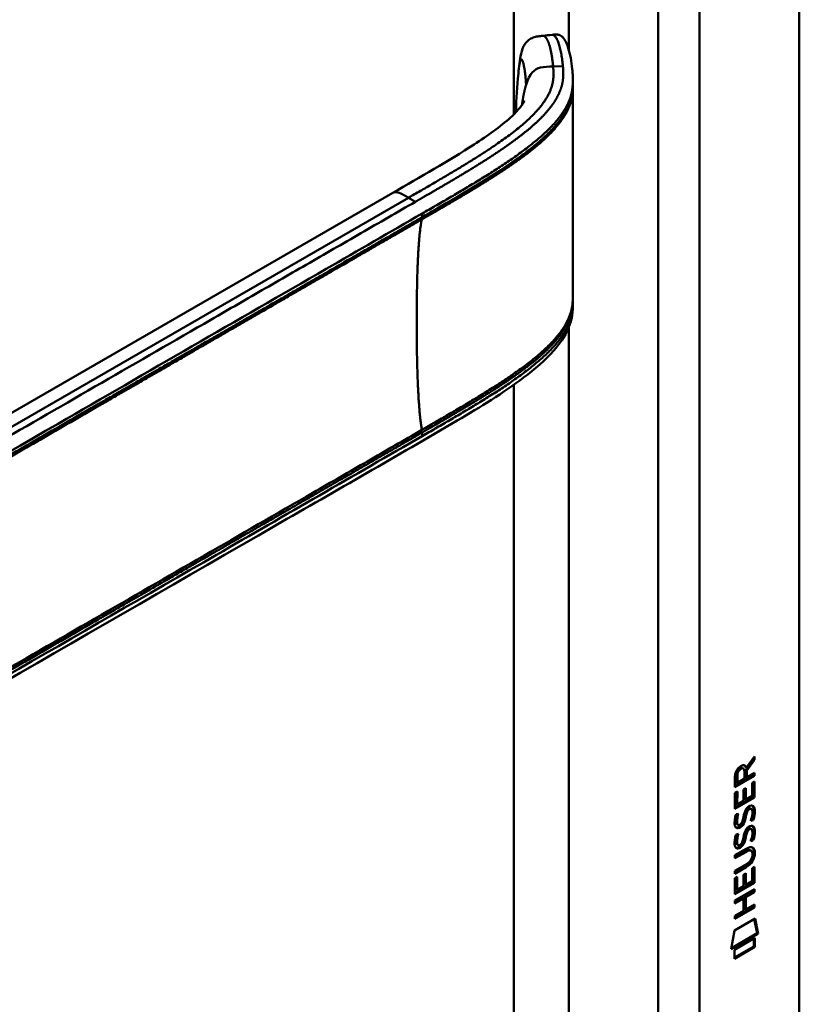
# Model space of a CAD drawing. Header units: millimetres. Extents: x 20 to 833, y 20 to 574.
# Tile 4 of 10: x 407 to 439, y 155 to 195. Entities that reach past the tile are written whole.
import ezdxf

# ---------------------------------------------------------------- set-up
doc = ezdxf.new("R2010")
doc.units = ezdxf.units.MM
doc.header["$LTSCALE"] = 2
doc.layers.add('Sichtbare Kanten(DIN)', color=7, linetype='Continuous', lineweight=50)
doc.layers.add('Sichtbare tangentiale Kanten(DIN)', color=7, linetype='Continuous', lineweight=50)

msp = doc.modelspace()

# ---------------------------------------------------------------- linework, layer by layer
at = {"layer": 'Sichtbare Kanten(DIN)'}
for p, q in [((438.543, 215.986), (438.543, 153.464)), ((429.239, 192.804), (429.239, 192.66)), ((426.862, 189.714), (426.862, 189.714)), ((426.863, 189.481), (426.863, 189.481)), ((390.075, 169.886), (421.839, 188.225)), ((429.239, 183.809), (429.239, 183.809)), ((429.239, 183.804), (429.239, 183.658)), ((436.664, 164.926), (436.341, 164.493)), ((436.368, 164.59), (436.706, 165.043)), ((436.706, 164.902), (436.383, 164.468)), ((436.664, 164.986), (436.664, 164.926)), ((436.664, 164.926), (436.706, 164.902)), ((436.706, 165.043), (436.706, 164.902)), ((436.199, 164.578), (436.241, 164.553)), ((436.284, 164.134), (436.284, 164.424)), ((436.326, 164.615), (436.368, 164.59)), ((436.341, 164.493), (436.341, 164.215)), ((436.341, 164.493), (436.383, 164.468)), ((436.383, 164.468), (436.383, 164.191)), ((436.706, 164.252), (435.897, 163.786)), ((435.897, 163.786), (435.898, 164.215)), ((436.664, 164.277), (435.898, 163.835)), ((435.954, 164.282), (435.954, 163.992)), ((435.954, 163.992), (435.996, 163.968)), ((435.997, 164.258), (435.996, 163.968)), ((435.996, 163.968), (436.284, 164.134)), ((436.341, 164.215), (436.383, 164.191)), ((436.383, 164.191), (436.706, 164.377)), ((436.607, 163.965), (436.706, 164.021)), ((436.663, 163.997), (436.663, 163.385)), ((436.664, 164.352), (436.664, 164.277)), ((436.664, 164.277), (436.706, 164.252)), ((436.706, 164.021), (436.705, 163.36)), ((436.706, 164.377), (436.706, 164.252)), ((435.897, 163.549), (435.996, 163.606)), ((435.996, 163.606), (435.995, 163.074)), ((436.248, 163.22), (436.249, 163.693)), ((436.249, 163.693), (436.347, 163.749)), ((436.305, 163.725), (436.305, 163.301)), ((436.347, 163.749), (436.347, 163.277)), ((436.607, 163.426), (436.607, 163.965)), ((435.897, 162.894), (435.897, 163.549)), ((436.663, 163.385), (435.897, 162.943)), ((436.705, 163.36), (435.897, 162.894)), ((435.953, 163.581), (435.953, 163.098)), ((435.995, 163.074), (436.248, 163.22)), ((436.305, 163.301), (436.347, 163.277)), ((436.347, 163.277), (436.607, 163.426)), ((436.663, 163.385), (436.705, 163.36)), ((435.953, 163.098), (435.995, 163.074)), ((436.368, 162.825), (436.411, 162.801)), ((436.448, 162.91), (436.445, 162.908)), ((436.448, 162.91), (436.491, 162.885)), ((436.491, 162.885), (436.488, 162.883)), ((436.528, 162.917), (436.57, 162.892)), ((435.945, 162.669), (436.041, 162.692)), ((436.302, 162.583), (436.344, 162.559)), ((436.316, 162.656), (436.358, 162.631)), ((436.607, 162.456), (436.649, 162.432)), ((435.959, 162.291), (435.961, 162.286)), ((435.986, 162.257), (436.028, 162.232)), ((436.001, 162.266), (436.003, 162.262)), ((436.194, 162.346), (436.197, 162.353)), ((436.368, 161.993), (436.41, 161.968)), ((436.448, 162.078), (436.445, 162.076)), ((436.448, 162.078), (436.49, 162.053)), ((436.49, 162.053), (436.487, 162.051)), ((436.527, 162.085), (436.57, 162.06)), ((435.945, 161.837), (436.041, 161.86)), ((436.301, 161.751), (436.344, 161.726)), ((436.315, 161.824), (436.358, 161.799)), ((436.606, 161.624), (436.649, 161.599)), ((435.895, 160.982), (436.361, 161.251)), ((436.325, 161.156), (435.895, 160.908)), ((435.958, 161.459), (435.96, 161.454)), ((435.985, 161.425), (436.028, 161.4)), ((436, 161.434), (436.002, 161.43)), ((436.194, 161.514), (436.197, 161.521)), ((436.519, 161.196), (436.562, 161.172)), ((436.368, 161.131), (435.895, 160.859)), ((435.895, 160.859), (435.895, 160.982)), ((436.617, 161.019), (436.617, 161.022)), ((435.895, 160.35), (436.367, 160.623)), ((436.318, 160.52), (435.895, 160.276)), ((436.36, 160.495), (435.895, 160.227)), ((435.895, 160.227), (435.895, 160.35)), ((436.604, 159.918), (436.605, 160.456)), ((436.605, 160.456), (436.703, 160.513)), ((436.661, 160.489), (436.66, 159.876)), ((436.703, 160.513), (436.703, 159.852)), ((435.894, 159.386), (435.895, 160.04)), ((435.895, 160.04), (435.993, 160.097)), ((435.951, 160.073), (435.951, 159.59)), ((435.993, 160.097), (435.993, 159.566)), ((436.246, 160.184), (436.345, 160.241)), ((436.246, 159.712), (436.246, 160.184)), ((436.302, 160.217), (436.302, 159.793)), ((436.345, 160.241), (436.345, 159.768)), ((436.66, 159.876), (435.894, 159.435)), ((436.703, 159.852), (435.894, 159.386)), ((435.894, 159.126), (436.702, 159.592)), ((435.951, 159.59), (435.993, 159.566)), ((435.993, 159.566), (436.246, 159.712)), ((436.302, 159.793), (436.345, 159.768)), ((436.345, 159.768), (436.604, 159.918)), ((436.66, 159.876), (436.703, 159.852)), ((436.66, 159.568), (436.66, 159.494)), ((436.702, 159.592), (436.702, 159.469)), ((436.203, 159.23), (435.894, 159.052)), ((436.245, 159.206), (435.894, 159.003)), ((436.203, 159.23), (436.245, 159.206)), ((436.245, 158.697), (436.245, 159.206)), ((436.304, 159.288), (436.303, 158.779)), ((436.66, 159.494), (436.304, 159.288)), ((436.304, 159.288), (436.346, 159.264)), ((436.702, 159.469), (436.346, 159.264)), ((436.346, 159.264), (436.346, 158.755)), ((436.66, 159.494), (436.702, 159.469)), ((436.659, 158.861), (435.893, 158.42)), ((436.702, 158.837), (435.893, 158.371)), ((435.894, 159.003), (435.894, 159.126)), ((436.303, 158.779), (436.346, 158.755)), ((436.346, 158.755), (436.702, 158.96)), ((436.659, 158.936), (436.659, 158.861)), ((436.659, 158.861), (436.702, 158.837)), ((436.702, 158.96), (436.702, 158.837)), ((435.873, 157.887), (436.723, 158.378)), ((435.893, 158.494), (436.245, 158.697)), ((435.893, 158.371), (435.893, 158.494)), ((436.69, 158.358), (436.808, 157.779)), ((436.723, 158.378), (436.85, 157.754)), ((435.743, 157.116), (435.873, 157.887)), ((436.85, 157.754), (435.743, 157.116)), ((436.808, 157.779), (435.752, 157.17)), ((435.873, 157.098), (436.721, 157.586)), ((436.678, 157.562), (436.678, 157.238)), ((436.721, 157.586), (436.72, 157.213)), ((436.808, 157.779), (436.85, 157.754)), ((436.678, 157.238), (435.873, 156.773)), ((436.72, 157.213), (435.873, 156.724)), ((436.678, 157.238), (436.72, 157.213)), ((435.873, 156.724), (435.873, 157.098))]:
    msp.add_line(p, q, dxfattribs=at)
for centre, major_axis, ratio, start_param, end_param in [((436.288, 164.222), (-0.175, 0.346), 0.819444, 0.044165, 1.01691), ((436.33, 164.198), (-0.175, 0.346), 0.819444, 0.044165, 1.01691), ((435.936, 163.944), (-0.368, -0.732), 0.34929, 2.798951, 3.629759), ((435.894, 163.969), (-0.368, -0.732), 0.34929, 2.798951, 3.03581), ((436.262, 162.251), (-0.258, -0.67), 0.280159, 3.097672, 3.459563), ((436.304, 162.227), (-0.258, -0.67), 0.280159, 2.938175, 3.459563), ((436.317, 163.514), (-0.327, -1.256), 0.153171, 6.026615, 6.087575), ((436.169, 162.672), (-0.178, -0.418), 0.325758, 6.002571, 6.243644), ((436.359, 163.489), (-0.327, -1.256), 0.153171, 6.026615, 6.087575), ((436.212, 162.647), (-0.178, -0.418), 0.325758, 6.002571, 6.462865), ((436.178, 162.345), (-0.0284, -0.0613), 0.214041, 1.386578, 1.694656), ((436.262, 161.42), (0.258, 0.669), 0.280374, 6.239236, 6.601395), ((436.304, 161.395), (0.258, 0.669), 0.280374, 6.079702, 6.601395), ((436.34, 162.776), (0.352, 1.35), 0.146604, 2.895407, 2.954548), ((436.171, 161.844), (0.18, 0.422), 0.324198, 2.862775, 3.102561), ((436.383, 162.752), (0.352, 1.35), 0.146604, 2.895407, 2.954548), ((436.213, 161.82), (0.18, 0.422), 0.324198, 2.862775, 3.320606), ((436.177, 161.513), (0.0284, 0.0613), 0.214041, 4.52817, 4.836248), ((435.28, 159.1), (1.355, 2.199), 0.216474, 5.945573, 6.664037), ((435.238, 159.125), (1.355, 2.199), 0.216474, 5.945573, 6.245566), ((435.239, 161.426), (1.388, -0.568), 0.642788, 5.820817, 6.539156), ((435.281, 161.402), (1.388, -0.568), 0.642788, 5.820817, 6.539156), ((429.989, 163.671), (6.595, -2.821), 0.235363, 6.108423, 6.383356)]:
    msp.add_ellipse(centre, major_axis=major_axis, ratio=ratio, start_param=start_param, end_param=end_param, dxfattribs=at)
for points, knots in [([(426.995, 193.13), (427.022, 193.414), (427.049, 193.687), (427.14, 194.08), (427.184, 194.223), (427.311, 194.409), (427.362, 194.465), (427.477, 194.552), (427.54, 194.586), (427.667, 194.632), (427.732, 194.647), (427.866, 194.669), (427.937, 194.676), (428.005, 194.683)], [0.0001393, 0.0001393, 0.0001393, 0.0001393, 0.2257267, 0.2257267, 0.3531087, 0.3531087, 0.4119079, 0.4119079, 0.4646614, 0.4646614, 0.5139413, 0.5139413, 0.5666249, 0.5666249, 0.5666249, 0.5666249]), ([(428.387, 194.724), (428.408, 194.726), (428.43, 194.729), (428.472, 194.732), (428.493, 194.734), (428.534, 194.735), (428.554, 194.735), (428.596, 194.732), (428.616, 194.729), (428.659, 194.72), (428.681, 194.713), (428.731, 194.693), (428.756, 194.677), (428.822, 194.627), (428.855, 194.588), (428.953, 194.446), (429.003, 194.322), (429.125, 193.931), (429.178, 193.626), (429.218, 193.242), (429.225, 193.17), (429.233, 193.053), (429.235, 193.013), (429.237, 192.948), (429.238, 192.925), (429.239, 192.888), (429.239, 192.875), (429.239, 192.854), (429.239, 192.846), (429.239, 192.834), (429.239, 192.829), (429.239, 192.822), (429.239, 192.82), (429.239, 192.816), (429.239, 192.814), (429.239, 192.812), (429.239, 192.81), (429.239, 192.809)], [0, 0, 0, 0, 0.016078, 0.016078, 0.032034, 0.032034, 0.049551, 0.049551, 0.070842, 0.070842, 0.100384, 0.100384, 0.148464, 0.148464, 0.243263, 0.243263, 0.456905, 0.456905, 0.836718, 0.836718, 0.924176, 0.924176, 0.96851, 0.96851, 0.991251, 0.991251, 1.003077, 1.003077, 1.009377, 1.009377, 1.012843, 1.012843, 1.014782, 1.014782, 1.015836, 1.015836, 1.016936, 1.016936, 1.016936, 1.016936]), ([(429.239, 192.56), (429.238, 192.082), (429.238, 191.582), (429.238, 189.607), (429.238, 188.119), (429.238, 185.726), (429.238, 184.826), (429.239, 183.911)], [0, 0, 0, 0, 0.455989, 0.455989, 1.823207, 1.823207, 2.650118, 2.650118, 2.650118, 2.650118]), ([(429.239, 192.659), (429.239, 192.641), (429.239, 192.62), (429.239, 192.587), (429.239, 192.574), (429.239, 192.562)], [0, 0, 0, 0, 0.01706837, 0.01706837, 0.03005618, 0.03005618, 0.03005618, 0.03005618]), ([(421.839, 188.225), (422.975, 188.88), (424.124, 189.531), (425.73, 190.575), (426.263, 190.95), (426.835, 191.475), (426.976, 191.623), (427.131, 191.822), (427.174, 191.885), (427.232, 191.981), (427.246, 192.014), (427.246, 192.014), (427.246, 192.014), (427.246, 192.014)], [0, 0, 0, 0, 1.20408, 1.20408, 1.833224, 1.833224, 2.074453, 2.074453, 2.200022, 2.200022, 2.326614, 2.326614, 2.32698, 2.32698, 2.32698, 2.32698]), ([(429.239, 183.658), (429.239, 183.656), (429.239, 183.654), (429.239, 183.65), (429.239, 183.648), (429.239, 183.643), (429.239, 183.64), (429.239, 183.633), (429.239, 183.629), (429.239, 183.618), (429.239, 183.611), (429.239, 183.591), (429.239, 183.578), (429.238, 183.534), (429.237, 183.505), (429.231, 183.394), (429.224, 183.317), (429.185, 183.03), (429.128, 182.832), (428.91, 182.32), (428.702, 182.021), (428.104, 181.342), (427.673, 180.974), (426.375, 179.996), (425.432, 179.421), (422.015, 177.404), (419.506, 175.981), (409.553, 170.235), (402.089, 165.925), (392.747, 160.532), (390.869, 159.448), (388.052, 157.821), (387.119, 157.262), (385.695, 156.487), (385.213, 156.232), (384.414, 155.921), (384.124, 155.837), (383.666, 155.803), (383.5, 155.81), (383.249, 155.859), (383.161, 155.884), (383.028, 155.934), (382.982, 155.954), (382.91, 155.989), (382.885, 156.002), (382.847, 156.022), (382.833, 156.03), (382.812, 156.042), (382.805, 156.046), (382.79, 156.054), (382.783, 156.059), (382.776, 156.062)], [0, 0, 0, 0, 0.001569, 0.001569, 0.003149, 0.003149, 0.00522, 0.00522, 0.008412, 0.008412, 0.014094, 0.014094, 0.025824, 0.025824, 0.054374, 0.054374, 0.136744, 0.136744, 0.370735, 0.370735, 0.770715, 0.770715, 1.338552, 1.338552, 2.361631, 2.361631, 5.000823, 5.000823, 12.918013, 12.918013, 14.909711, 14.909711, 15.905563, 15.905563, 16.406589, 16.406589, 16.669703, 16.669703, 16.816064, 16.816064, 16.894648, 16.894648, 16.935882, 16.935882, 16.957647, 16.957647, 16.969322, 16.969322, 16.975615, 16.975615, 16.982343, 16.982343, 16.982343, 16.982343]), ([(436.519, 161.196), (436.517, 161.197), (436.514, 161.199), (436.494, 161.208), (436.474, 161.209), (436.413, 161.201), (436.368, 161.181), (436.325, 161.156)], [0.06065051, 0.06065051, 0.06065051, 0.06065051, 0.06439039, 0.06439039, 0.08887549, 0.08887549, 0.13413559, 0.13413559, 0.13413559, 0.13413559]), ([(436.617, 161.022), (436.617, 161.037), (436.616, 161.052), (436.611, 161.094), (436.605, 161.119), (436.584, 161.156), (436.571, 161.168), (436.537, 161.183), (436.517, 161.185), (436.455, 161.176), (436.41, 161.156), (436.368, 161.131)], [0, 0, 0, 0, 0.0140042, 0.0140042, 0.0408947, 0.0408947, 0.0643904, 0.0643904, 0.0888755, 0.0888755, 0.1341356, 0.1341356, 0.1341356, 0.1341356])]:
    msp.add_open_spline(points, degree=3, knots=knots, dxfattribs=at)
for points, degree in [([(428.008, 194.683), (428.135, 194.697), (428.261, 194.71), (428.387, 194.724)], 3), ([(426.896, 191.589), (426.915, 192.087), (426.944, 192.6), (426.995, 193.13)], 3), ([(429.238, 192.66), (429.238, 192.66), (429.238, 192.66), (429.238, 192.659)], 3), ([(429.239, 192.56), (429.239, 192.56), (429.239, 192.561), (429.239, 192.561), (429.239, 192.561), (429.239, 192.562)], 5), ([(426.894, 191.543), (426.894, 191.558), (426.895, 191.574), (426.896, 191.589)], 3), ([(429.239, 183.912), (429.239, 183.877), (429.239, 183.842), (429.239, 183.809)], 3), ([(429.239, 183.658), (429.239, 183.658), (429.239, 183.658), (429.239, 183.658)], 3), ([(435.898, 164.215), (435.902, 164.362), (435.968, 164.551), (436.141, 164.651)], 3), ([(436.199, 164.578), (436.177, 164.59), (436.146, 164.588), (436.1, 164.562)], 3), ([(436.284, 164.424), (436.284, 164.513), (436.26, 164.605), (436.142, 164.537)], 3), ([(436.249, 162.552), (436.272, 162.686), (436.301, 162.772), (436.341, 162.85)], 3), ([(436.368, 162.825), (436.348, 162.785), (436.331, 162.73), (436.316, 162.656)], 3), ([(436.341, 162.85), (436.367, 162.901), (436.404, 162.946), (436.455, 162.983)], 3), ([(436.411, 162.801), (436.391, 162.76), (436.374, 162.705), (436.358, 162.631)], 3), ([(436.445, 162.908), (436.411, 162.888), (436.389, 162.865), (436.368, 162.825)], 3), ([(436.488, 162.883), (436.453, 162.863), (436.432, 162.84), (436.411, 162.801)], 3), ([(436.455, 162.983), (436.536, 163.042), (436.616, 163.056), (436.671, 162.984)], 3), ([(436.606, 162.611), (436.625, 162.731), (436.625, 162.821), (436.595, 162.868)], 3), ([(436.611, 163.028), (436.617, 163.023), (436.623, 163.016), (436.629, 163.008)], 3), ([(436.629, 163.008), (436.66, 162.967), (436.675, 162.905), (436.675, 162.817)], 3), ([(436.671, 162.984), (436.702, 162.943), (436.717, 162.88), (436.717, 162.792)], 3), ([(436.675, 162.817), (436.675, 162.789), (436.673, 162.76), (436.671, 162.727)], 3), ([(436.717, 162.792), (436.717, 162.764), (436.715, 162.735), (436.713, 162.703)], 3), ([(435.91, 162.166), (435.885, 162.23), (435.877, 162.302), (435.889, 162.416)], 3), ([(435.889, 162.416), (435.894, 162.464), (435.905, 162.538), (435.925, 162.606)], 3), ([(435.925, 162.606), (435.931, 162.626), (435.945, 162.669), (435.945, 162.669)], 3), ([(435.955, 162.539), (435.937, 162.446), (435.935, 162.372), (435.952, 162.311)], 3), ([(435.989, 162.68), (435.978, 162.638), (435.961, 162.573), (435.955, 162.539)], 3), ([(435.997, 162.515), (435.979, 162.422), (435.977, 162.348), (435.994, 162.287)], 3), ([(436.041, 162.692), (436.041, 162.692), (436.007, 162.566), (435.997, 162.515)], 3), ([(436.248, 162.374), (436.215, 162.287), (436.16, 162.203), (436.07, 162.153)], 3), ([(436.197, 162.353), (436.217, 162.4), (436.233, 162.463), (436.249, 162.552)], 3), ([(436.302, 162.583), (436.287, 162.496), (436.269, 162.432), (436.248, 162.374)], 3), ([(436.344, 162.559), (436.329, 162.471), (436.311, 162.407), (436.29, 162.35)], 3), ([(436.316, 162.656), (436.314, 162.645), (436.302, 162.584), (436.302, 162.583)], 3), ([(436.358, 162.631), (436.356, 162.62), (436.345, 162.559), (436.344, 162.559)], 3), ([(436.545, 162.4), (436.545, 162.4), (436.589, 162.508), (436.606, 162.611)], 3), ([(436.649, 162.432), (436.644, 162.43), (436.545, 162.4), (436.545, 162.4)], 3), ([(436.607, 162.456), (436.604, 162.455), (436.583, 162.449), (436.561, 162.442)], 3), ([(436.671, 162.727), (436.662, 162.614), (436.617, 162.481), (436.607, 162.456)], 3), ([(436.713, 162.703), (436.705, 162.59), (436.66, 162.456), (436.649, 162.432)], 3), ([(436.069, 162.107), (436.005, 162.081), (435.941, 162.091), (435.91, 162.166)], 3), ([(436.026, 162.132), (435.996, 162.119), (435.965, 162.115), (435.938, 162.122)], 3), ([(436.07, 162.153), (436.042, 162.137), (436.036, 162.135), (436.026, 162.132)], 3), ([(436.061, 162.226), (436.102, 162.23), (436.156, 162.273), (436.186, 162.327)], 3), ([(436.112, 162.128), (436.084, 162.112), (436.078, 162.111), (436.069, 162.107)], 3), ([(436.29, 162.35), (436.257, 162.262), (436.202, 162.179), (436.112, 162.128)], 3), ([(436.248, 161.72), (436.272, 161.854), (436.301, 161.94), (436.341, 162.017)], 3), ([(436.368, 161.993), (436.348, 161.952), (436.331, 161.897), (436.315, 161.824)], 3), ([(436.341, 162.017), (436.367, 162.069), (436.404, 162.114), (436.454, 162.151)], 3), ([(436.41, 161.968), (436.39, 161.928), (436.373, 161.873), (436.358, 161.799)], 3), ([(436.445, 162.076), (436.41, 162.056), (436.389, 162.033), (436.368, 161.993)], 3), ([(436.487, 162.051), (436.453, 162.031), (436.431, 162.008), (436.41, 161.968)], 3), ([(436.454, 162.151), (436.536, 162.21), (436.616, 162.224), (436.671, 162.152)], 3), ([(436.605, 161.778), (436.625, 161.899), (436.625, 161.989), (436.594, 162.036)], 3), ([(436.61, 162.196), (436.616, 162.191), (436.622, 162.184), (436.628, 162.176)], 3), ([(436.628, 162.176), (436.659, 162.135), (436.674, 162.073), (436.674, 161.985)], 3), ([(436.674, 161.985), (436.674, 161.957), (436.672, 161.928), (436.67, 161.895)], 3), ([(436.671, 162.152), (436.702, 162.111), (436.717, 162.048), (436.717, 161.96)], 3), ([(435.91, 161.334), (435.884, 161.398), (435.876, 161.47), (435.888, 161.584)], 3), ([(435.888, 161.584), (435.893, 161.632), (435.905, 161.706), (435.925, 161.774)], 3), ([(435.925, 161.774), (435.93, 161.794), (435.945, 161.837), (435.945, 161.837)], 3), ([(435.954, 161.707), (435.936, 161.614), (435.934, 161.54), (435.951, 161.479)], 3), ([(435.988, 161.848), (435.978, 161.806), (435.961, 161.741), (435.954, 161.707)], 3), ([(435.997, 161.683), (435.979, 161.59), (435.977, 161.516), (435.993, 161.455)], 3), ([(436.041, 161.86), (436.041, 161.86), (436.007, 161.734), (435.997, 161.683)], 3), ([(436.197, 161.521), (436.216, 161.568), (436.232, 161.631), (436.248, 161.72)], 3), ([(436.301, 161.751), (436.286, 161.664), (436.268, 161.6), (436.247, 161.542)], 3), ([(436.344, 161.726), (436.329, 161.639), (436.311, 161.575), (436.289, 161.518)], 3), ([(436.315, 161.824), (436.313, 161.813), (436.302, 161.752), (436.301, 161.751)], 3), ([(436.358, 161.799), (436.356, 161.788), (436.344, 161.727), (436.344, 161.726)], 3), ([(436.545, 161.568), (436.545, 161.568), (436.588, 161.676), (436.605, 161.778)], 3), ([(436.649, 161.599), (436.643, 161.598), (436.545, 161.568), (436.545, 161.568)], 3), ([(436.606, 161.624), (436.604, 161.623), (436.583, 161.617), (436.56, 161.61)], 3), ([(436.67, 161.895), (436.662, 161.782), (436.617, 161.649), (436.606, 161.624)], 3), ([(436.712, 161.871), (436.704, 161.758), (436.659, 161.624), (436.649, 161.599)], 3), ([(436.717, 161.96), (436.717, 161.932), (436.715, 161.903), (436.712, 161.871)], 3), ([(436.068, 161.275), (436.005, 161.249), (435.94, 161.259), (435.91, 161.334)], 3), ([(436.026, 161.3), (435.995, 161.287), (435.965, 161.283), (435.938, 161.29)], 3), ([(436.069, 161.321), (436.041, 161.305), (436.035, 161.303), (436.026, 161.3)], 3), ([(436.06, 161.394), (436.102, 161.398), (436.155, 161.441), (436.185, 161.495)], 3), ([(436.112, 161.296), (436.083, 161.28), (436.077, 161.279), (436.068, 161.275)], 3), ([(436.247, 161.542), (436.214, 161.455), (436.159, 161.371), (436.069, 161.321)], 3), ([(436.289, 161.518), (436.257, 161.43), (436.202, 161.347), (436.112, 161.296)], 3)]:
    msp.add_open_spline(points, degree=degree, dxfattribs=at)
at = {"layer": 'Sichtbare tangentiale Kanten(DIN)'}
for p, q in [((426.805, 191.452), (426.805, 215.414)), ((429.067, 194.112), (429.067, 215.414)), ((432.744, 151.423), (432.744, 213.291)), ((434.441, 213.291), (434.441, 151.423)), ((428.424, 193.42), (428.828, 193.432)), ((429.067, 191.822), (429.067, 191.822)), ((426.805, 189.674), (426.805, 189.674)), ((426.863, 189.715), (426.863, 189.715)), ((426.805, 189.44), (426.805, 189.44)), ((426.877, 189.491), (426.877, 189.491)), ((422.481, 188.025), (388.298, 168.29)), ((422.481, 188.025), (422.767, 187.86)), ((423.047, 187.226), (423.047, 187.375)), ((429.067, 182.971), (429.067, 182.971)), ((429.067, 182.821), (429.067, 182.821)), ((429.067, 153.546), (429.067, 182.691)), ((426.805, 180.672), (426.805, 180.672)), ((426.805, 153.546), (426.805, 180.33)), ((423.047, 178.224), (423.047, 178.373)), ((436.1, 164.562), (436.142, 164.537)), ((435.954, 164.282), (435.997, 164.258)), ((436.445, 162.908), (436.488, 162.883)), ((436.629, 163.008), (436.671, 162.984)), ((436.675, 162.817), (436.717, 162.792)), ((435.955, 162.539), (435.997, 162.515)), ((436.248, 162.374), (436.29, 162.35)), ((436.671, 162.727), (436.713, 162.703)), ((435.952, 162.311), (435.994, 162.287)), ((435.959, 162.291), (436.001, 162.266)), ((435.961, 162.286), (436.003, 162.262)), ((436.026, 162.132), (436.069, 162.107)), ((436.07, 162.153), (436.112, 162.128)), ((436.445, 162.076), (436.487, 162.051)), ((436.628, 162.176), (436.671, 162.152)), ((436.674, 161.985), (436.717, 161.96)), ((435.954, 161.707), (435.997, 161.683)), ((436.67, 161.895), (436.712, 161.871)), ((435.951, 161.479), (435.993, 161.455)), ((435.958, 161.459), (436, 161.434)), ((435.96, 161.454), (436.002, 161.43)), ((436.026, 161.3), (436.068, 161.275)), ((436.069, 161.321), (436.112, 161.296)), ((436.247, 161.542), (436.289, 161.518)), ((436.325, 161.156), (436.368, 161.131)), ((436.674, 161.102), (436.716, 161.078)), ((436.318, 160.52), (436.36, 160.495))]:
    msp.add_line(p, q, dxfattribs=at)
msp.add_ellipse((427.323, 188.416), major_axis=(-0.005, 3.882), ratio=0.090809, start_param=1.269659, end_param=1.269663, dxfattribs=at)
for points, degree in [([(428.005, 194.683), (428.107, 194.693), (428.215, 194.556), (428.314, 194.27), (428.382, 193.864), (428.424, 193.42)], 5), ([(428.424, 193.42), (428.494, 192.675), (428.496, 191.767), (426.971, 190.618), (424.928, 189.438), (422.481, 188.025)], 5), ([(427.145, 191.844), (427.165, 191.985), (427.186, 192.119), (427.208, 192.245), (427.232, 192.362), (427.258, 192.471), (427.285, 192.572), (427.313, 192.665)], 7), ([(426.897, 191.59), (426.896, 191.574), (426.896, 191.559), (426.896, 191.543)], 3), ([(422.481, 188.025), (422.365, 188.092), (422.257, 188.154), (422.158, 188.209), (422.068, 188.251), (421.984, 188.272), (421.908, 188.265), (421.839, 188.225)], 7), ([(423.034, 187.136), (422.86, 186.535), (422.773, 184.339), (422.773, 181.577), (422.86, 179.28), (423.034, 178.477)], 5)]:
    msp.add_open_spline(points, degree=degree, dxfattribs=at)
for points, degree, knots in [([(428.387, 194.724), (428.406, 194.726), (428.426, 194.722), (428.445, 194.712), (428.472, 194.698), (428.498, 194.673), (428.523, 194.639), (428.548, 194.605), (428.572, 194.562), (428.595, 194.512), (428.619, 194.462), (428.64, 194.404), (428.661, 194.342), (428.681, 194.279), (428.7, 194.21), (428.717, 194.138), (428.734, 194.066), (428.75, 193.991), (428.764, 193.913), (428.778, 193.835), (428.79, 193.756), (428.8, 193.675), (428.806, 193.635), (428.811, 193.594), (428.815, 193.554), (428.82, 193.513), (428.824, 193.473), (428.828, 193.432)], 3, [24.7913792, 24.7913792, 24.7913792, 24.7913792, 24.8722403, 24.8722403, 24.8722403, 24.9820632, 24.9820632, 24.9820632, 25.0918861, 25.0918861, 25.0918861, 25.201709, 25.201709, 25.201709, 25.3115319, 25.3115319, 25.3115319, 25.4213548, 25.4213548, 25.4213548, 25.5311777, 25.5311777, 25.5311777, 25.5860891, 25.5860891, 25.5860891, 25.6407645, 25.6407645, 25.6407645, 25.6407645]), ([(427.313, 192.665), (427.306, 192.822), (427.281, 193.124), (427.23, 193.492), (427.156, 193.767), (427.085, 193.736), (427.041, 193.534), (427.013, 193.318), (426.998, 193.17), (426.995, 193.13)], 5, [0, 0, 0, 0, 0, 0, 0.1666667, 0.3333333, 0.5, 0.6666667, 0.7253325, 0.7253325, 0.7253325, 0.7253325, 0.7253325, 0.7253325]), ([(428.828, 193.432), (428.828, 193.432), (428.831, 193.39), (428.838, 193.307), (428.848, 193.142), (428.843, 192.897), (428.784, 192.575), (428.643, 192.217), (428.398, 191.826), (428.081, 191.449), (427.71, 191.084), (427.294, 190.729), (426.846, 190.385), (426.375, 190.051), (425.888, 189.726), (425.387, 189.408), (424.877, 189.095), (424.358, 188.785), (423.833, 188.477), (423.408, 188.231), (423.089, 188.046), (422.875, 187.923), (422.768, 187.861)], 5, [25.640765, 25.640765, 25.640765, 25.640765, 25.640765, 25.640765, 25.641001, 25.735204, 25.829408, 26.017816, 26.206224, 26.394631, 26.583039, 26.771447, 26.959854, 27.148262, 27.336669, 27.525077, 27.713485, 27.901892, 28.0903, 28.278708, 28.467115, 28.65661, 28.65661, 28.65661, 28.65661, 28.65661, 28.65661]), ([(427.314, 192.667), (427.458, 193.135), (427.653, 193.315), (427.909, 193.376), (428.059, 193.412), (428.231, 193.414), (428.424, 193.42)], 3, [0, 0, 0, 0, 0.1544756, 0.1544756, 0.1544756, 0.2456965, 0.2456965, 0.2456965, 0.2456965]), ([(423.047, 187.375), (423.048, 187.376), (423.049, 187.377), (423.051, 187.378), (423.229, 187.48), (423.406, 187.583), (423.583, 187.685), (423.761, 187.788), (423.937, 187.89), (424.114, 187.993), (424.29, 188.096), (424.465, 188.199), (424.64, 188.303), (424.815, 188.406), (424.989, 188.51), (425.161, 188.615), (425.334, 188.719), (425.506, 188.825), (425.676, 188.931), (425.846, 189.037), (426.014, 189.144), (426.181, 189.253), (426.347, 189.362), (426.512, 189.471), (426.674, 189.583), (426.836, 189.695), (426.996, 189.808), (427.152, 189.923), (427.308, 190.039), (427.461, 190.156), (427.609, 190.276), (427.756, 190.395), (427.899, 190.517), (428.034, 190.641), (428.169, 190.765), (428.298, 190.892), (428.417, 191.021), (428.536, 191.15), (428.647, 191.283), (428.745, 191.418), (428.843, 191.553), (428.93, 191.691), (429.001, 191.831), (429.072, 191.971), (429.128, 192.114), (429.167, 192.257), (429.206, 192.401), (429.229, 192.545), (429.236, 192.69), (429.238, 192.73), (429.239, 192.769), (429.239, 192.809)], 3, [0, 0, 0, 0, 0.001502, 0.001502, 0.001502, 0.189909, 0.189909, 0.189909, 0.378317, 0.378317, 0.378317, 0.566725, 0.566725, 0.566725, 0.755132, 0.755132, 0.755132, 0.94354, 0.94354, 0.94354, 1.131948, 1.131948, 1.131948, 1.320355, 1.320355, 1.320355, 1.508763, 1.508763, 1.508763, 1.697171, 1.697171, 1.697171, 1.885578, 1.885578, 1.885578, 2.073986, 2.073986, 2.073986, 2.262394, 2.262394, 2.262394, 2.450801, 2.450801, 2.450801, 2.639209, 2.639209, 2.639209, 2.827616, 2.827616, 2.827616, 2.879592, 2.879592, 2.879592, 2.879592]), ([(423.034, 187.136), (423.139, 187.197), (423.349, 187.318), (423.664, 187.5), (424.084, 187.744), (424.606, 188.05), (425.124, 188.358), (425.634, 188.67), (426.136, 188.987), (426.624, 189.31), (427.096, 189.641), (427.546, 189.981), (427.969, 190.333), (428.432, 190.773), (428.857, 191.278), (429.112, 191.731), (429.218, 192.121), (429.239, 192.428), (429.239, 192.56)], 5, [33.332646, 33.332646, 33.332646, 33.332646, 33.332646, 33.332646, 33.518349, 33.704249, 33.89015, 34.07605, 34.26195, 34.447851, 34.633751, 34.819651, 35.005551, 35.191452, 35.377352, 35.563252, 35.935053, 36.220761, 36.220761, 36.220761, 36.220761, 36.220761, 36.220761]), ([(429.238, 192.659), (429.235, 192.375), (429.183, 192.086), (429.062, 191.81), (428.968, 191.595), (428.837, 191.385), (428.681, 191.182), (428.58, 191.052), (428.469, 190.924), (428.349, 190.799), (428.23, 190.674), (428.102, 190.552), (427.968, 190.431), (427.834, 190.311), (427.694, 190.194), (427.549, 190.078), (427.404, 189.962), (427.254, 189.848), (427.101, 189.736), (426.028, 188.951), (424.797, 188.238), (423.572, 187.529), (423.397, 187.428), (423.222, 187.327), (423.047, 187.226)], 3, [0.135409, 0.135409, 0.135409, 0.135409, 0.50459, 0.50459, 0.50459, 0.793433, 0.793433, 0.793433, 0.979333, 0.979333, 0.979333, 1.165233, 1.165233, 1.165233, 1.351134, 1.351134, 1.351134, 1.537034, 1.537034, 1.537034, 2.838336, 2.838336, 2.838336, 3.024121, 3.024121, 3.024121, 3.024121]), ([(422.767, 187.86), (422.022, 187.43), (421.273, 186.998), (419.776, 186.133), (419.027, 185.701), (417.531, 184.838), (416.784, 184.406), (415.29, 183.544), (414.544, 183.113), (412.304, 181.819), (410.809, 180.956), (407.818, 179.229), (406.321, 178.365), (403.331, 176.639), (401.837, 175.776), (398.848, 174.051), (397.354, 173.188), (394.363, 171.461), (392.867, 170.597), (389.877, 168.871), (388.385, 168.01), (386.888, 167.145)], 3, [28.65661, 28.65661, 28.65661, 28.65661, 29.448344, 29.448344, 30.241165, 30.241165, 31.033986, 31.033986, 31.826807, 31.826807, 33.412449, 33.412449, 34.99809, 34.99809, 36.583732, 36.583732, 38.169374, 38.169374, 39.755016, 39.755016, 41.340657, 41.340657, 41.340657, 41.340657]), ([(387.153, 166.42), (387.155, 166.421), (388.044, 166.935), (389.837, 167.969), (392.539, 169.53), (396.125, 171.6), (400.608, 174.189), (405.096, 176.779), (409.58, 179.368), (413.615, 181.698), (417.204, 183.77), (419.895, 185.324), (421.688, 186.359), (422.586, 186.877), (423.034, 187.136)], 5, [20.643505, 20.643505, 20.643505, 20.643505, 20.643505, 20.643505, 20.647304, 22.232947, 23.81859, 25.404233, 26.989877, 28.57552, 30.161163, 31.746806, 32.539627, 33.332646, 33.332646, 33.332646, 33.332646, 33.332646, 33.332646]), ([(387.168, 166.66), (388.665, 167.525), (390.157, 168.386), (391.652, 169.249), (397.125, 172.409), (402.597, 175.569), (408.075, 178.731), (411.753, 180.855), (415.42, 182.972), (419.1, 185.096), (420.415, 185.856), (421.733, 186.617), (423.047, 187.375)], 3, [0, 0, 0, 0, 1.585642, 1.585642, 1.585642, 7.391542, 7.391542, 7.391542, 11.290432, 11.290432, 11.290432, 12.683632, 12.683632, 12.683632, 12.683632]), ([(423.046, 187.226), (423.046, 187.226), (422.598, 186.967), (421.701, 186.449), (419.908, 185.413), (417.217, 183.86), (413.628, 181.788), (409.592, 179.458), (405.108, 176.869), (400.621, 174.278), (396.136, 171.689), (392.55, 169.619), (389.848, 168.059), (388.057, 167.025), (387.168, 166.511)], 5, [0, 0, 0, 0, 0, 0, 0.000115, 0.792936, 1.585758, 3.171401, 4.757044, 6.342687, 7.92833, 9.513973, 11.099617, 12.688168, 12.688168, 12.688168, 12.688168, 12.688168, 12.688168]), ([(429.237, 183.911), (429.236, 183.722), (429.216, 183.53), (429.163, 183.343), (429.123, 183.199), (429.065, 183.057), (428.993, 182.918), (428.921, 182.779), (428.834, 182.643), (428.736, 182.509), (428.637, 182.376), (428.527, 182.245), (428.408, 182.117), (428.289, 181.989), (428.161, 181.864), (428.027, 181.741), (427.892, 181.618), (427.751, 181.498), (427.604, 181.38), (427.458, 181.261), (427.307, 181.145), (427.151, 181.031), (426.996, 180.916), (426.837, 180.804), (426.675, 180.692), (426.513, 180.581), (426.348, 180.471), (426.181, 180.362), (426.013, 180.253), (425.844, 180.146), (425.673, 180.039), (425.502, 179.932), (425.329, 179.826), (425.155, 179.72), (424.981, 179.615), (424.806, 179.511), (424.63, 179.406), (424.454, 179.302), (424.277, 179.198), (424.1, 179.095), (423.923, 178.992), (423.745, 178.888), (423.567, 178.785), (423.389, 178.683), (423.212, 178.58), (423.034, 178.477)], 3, [0.124379, 0.124379, 0.124379, 0.124379, 0.368934, 0.368934, 0.368934, 0.557942, 0.557942, 0.557942, 0.74695, 0.74695, 0.74695, 0.935958, 0.935958, 0.935958, 1.124966, 1.124966, 1.124966, 1.313974, 1.313974, 1.313974, 1.502983, 1.502983, 1.502983, 1.691991, 1.691991, 1.691991, 1.880999, 1.880999, 1.880999, 2.070007, 2.070007, 2.070007, 2.259015, 2.259015, 2.259015, 2.448023, 2.448023, 2.448023, 2.637031, 2.637031, 2.637031, 2.826039, 2.826039, 2.826039, 3.014705, 3.014705, 3.014705, 3.014705]), ([(423.047, 178.373), (423.153, 178.435), (423.367, 178.558), (423.687, 178.743), (424.114, 178.99), (424.644, 179.302), (425.169, 179.616), (425.688, 179.934), (426.196, 180.257), (426.691, 180.587), (427.168, 180.926), (427.621, 181.275), (428.045, 181.637), (428.428, 182.013), (428.758, 182.406), (429.032, 182.839), (429.175, 183.205), (429.228, 183.494), (429.239, 183.696), (429.239, 183.809)], 5, [0, 0, 0, 0, 0, 0, 0.188639, 0.377647, 0.566655, 0.755663, 0.944671, 1.133679, 1.322688, 1.511696, 1.700704, 1.889712, 2.07872, 2.267728, 2.456736, 2.645744, 2.888525, 2.888525, 2.888525, 2.888525, 2.888525, 2.888525]), ([(429.239, 183.658), (429.239, 183.618), (429.238, 183.578), (429.236, 183.538), (429.229, 183.394), (429.206, 183.249), (429.167, 183.105), (429.128, 182.962), (429.072, 182.819), (429.001, 182.679), (428.929, 182.539), (428.843, 182.401), (428.745, 182.266), (428.646, 182.131), (428.536, 181.999), (428.417, 181.87), (428.298, 181.74), (428.169, 181.614), (428.034, 181.49), (427.898, 181.366), (427.756, 181.244), (427.608, 181.124), (427.461, 181.005), (427.308, 180.887), (427.152, 180.772), (426.996, 180.656), (426.836, 180.543), (426.674, 180.432), (426.512, 180.32), (426.347, 180.21), (426.181, 180.102), (426.014, 179.993), (425.845, 179.886), (425.675, 179.78), (425.505, 179.673), (425.334, 179.568), (425.161, 179.463), (424.988, 179.359), (424.815, 179.255), (424.64, 179.151), (424.465, 179.048), (424.29, 178.945), (424.113, 178.842), (423.937, 178.739), (423.76, 178.636), (423.583, 178.534), (423.405, 178.43), (423.226, 178.327), (423.047, 178.224)], 3, [0.136841, 0.136841, 0.136841, 0.136841, 0.188962, 0.188962, 0.188962, 0.377359, 0.377359, 0.377359, 0.565755, 0.565755, 0.565755, 0.754152, 0.754152, 0.754152, 0.942549, 0.942549, 0.942549, 1.130945, 1.130945, 1.130945, 1.319342, 1.319342, 1.319342, 1.507738, 1.507738, 1.507738, 1.696135, 1.696135, 1.696135, 1.884531, 1.884531, 1.884531, 2.072928, 2.072928, 2.072928, 2.261324, 2.261324, 2.261324, 2.449721, 2.449721, 2.449721, 2.638118, 2.638118, 2.638118, 2.826514, 2.826514, 2.826514, 3.016411, 3.016411, 3.016411, 3.016411]), ([(387.166, 157.657), (387.168, 157.658), (388.057, 158.172), (389.849, 159.207), (392.552, 160.767), (396.137, 162.837), (400.621, 165.425), (405.108, 168.017), (409.592, 170.605), (413.628, 172.935), (417.217, 175.007), (419.908, 176.561), (421.701, 177.596), (422.598, 178.114), (423.047, 178.373)], 5, [20.643738, 20.643738, 20.643738, 20.643738, 20.643738, 20.643738, 20.647429, 22.23307, 23.81871, 25.404351, 26.989992, 28.575633, 30.161274, 31.746914, 32.539735, 33.332924, 33.332924, 33.332924, 33.332924, 33.332924, 33.332924]), ([(423.034, 178.477), (422.286, 178.046), (421.539, 177.614), (420.044, 176.751), (419.297, 176.32), (417.054, 175.025), (415.559, 174.162), (412.569, 172.435), (411.074, 171.572), (408.085, 169.846), (406.59, 168.983), (403.6, 167.257), (402.104, 166.393), (399.114, 164.667), (397.62, 163.804), (394.631, 162.079), (393.136, 161.216), (390.14, 159.486), (388.637, 158.618), (387.155, 157.763)], 3, [3.014705, 3.014705, 3.014705, 3.014705, 3.807868, 3.807868, 4.600688, 4.600688, 6.186329, 6.186329, 7.77197, 7.77197, 9.357611, 9.357611, 10.943251, 10.943251, 12.528892, 12.528892, 14.114533, 14.114533, 15.703149, 15.703149, 15.703149, 15.703149]), ([(423.047, 178.224), (420.231, 176.598), (417.407, 174.968), (414.593, 173.343), (408.815, 170.007), (403.024, 166.664), (397.244, 163.326), (395.381, 162.251), (393.517, 161.175), (391.651, 160.098), (390.151, 159.231), (388.647, 158.363), (387.168, 157.509)], 3, [23.229983, 23.229983, 23.229983, 23.229983, 26.216835, 26.216835, 26.216835, 32.351591, 32.351591, 32.351591, 34.327983, 34.327983, 34.327983, 35.917386, 35.917386, 35.917386, 35.917386])]:
    msp.add_open_spline(points, degree=degree, knots=knots, dxfattribs=at)

doc.saveas('drawing.dxf')
